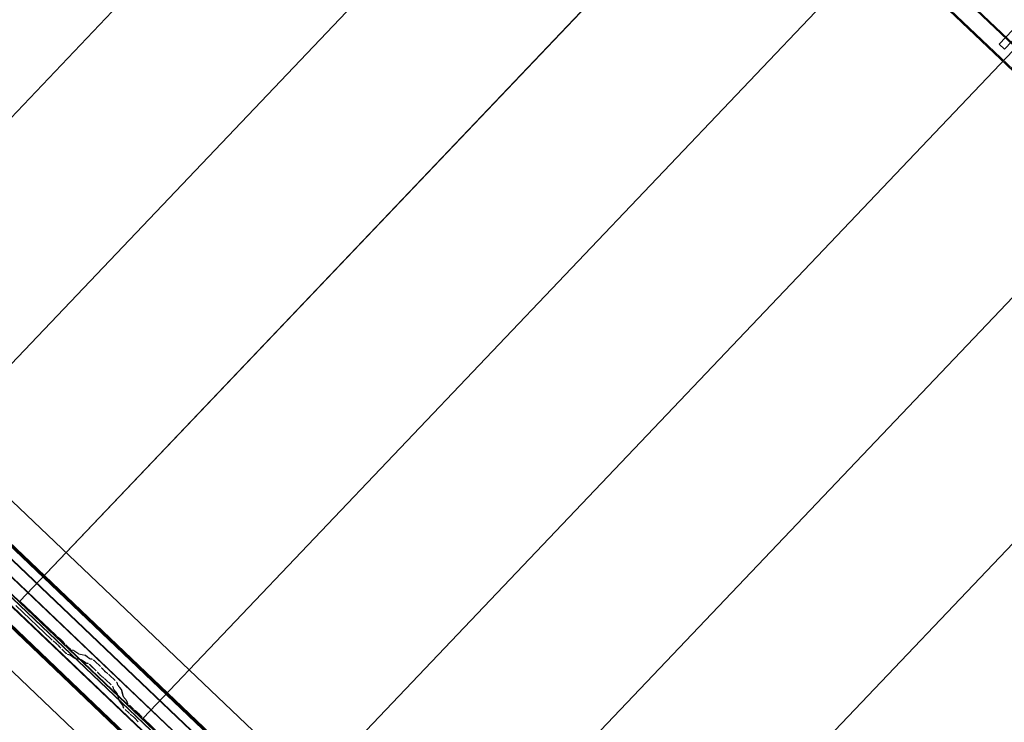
# Model space of a CAD drawing. Header units: metres. Extents: x 32343131.6 to 32343183.7, y 5699223.3 to 5699275.1.
# Tile 78 of 190: x 32343143.1 to 32343145.3, y 5699263.2 to 5699264.8. Entities that reach past the tile are written whole.
import ezdxf

# ---------------------------------------------------------------- set-up
doc = ezdxf.new("R2010")
doc.units = ezdxf.units.M
doc.layers.add('0-1', color=7, linetype='Continuous', lineweight=5)
doc.layers.add('A-DETL-GENF', color=7, linetype='Continuous', lineweight=18)
for name, color, linetype, lineweight, true_color in [('A-DETL-GENF-3', 5, 'Continuous', 18, 0x0000ff), ('A-DETL-GENF-4', 5, 'Continuous', 50, 0x0000ff), ('A-ROOF-1', 7, 'Continuous', 5, 0xcccccc), ('E-POWR-CNDT-1', 5, 'Continuous', 70, 0x0000ff), ('G-IMPT-1', 5, 'Continuous', 25, 0x0000ff), ('S-BEAM-1', 7, 'Continuous', 5, 0xcccccc), ('S-COLS-1', 7, 'Continuous', 5, 0xcccccc)]:
    doc.layers.add(name, color=color, linetype=linetype, lineweight=lineweight, true_color=true_color)

# ---------------------------------------------------------------- blocks, each defined once
blk = doc.blocks.new('HEB Träger - 3046105-TGA_190_LP5_GR_DA-TGA-01_G_')
at = {"layer": 'S-BEAM-1'}
for p, q in [((64.5233, 18.3757), (99.2993, -14.7095)), ((99.3008, -14.7078), (64.5248, 18.3774)), ((99.2708, -14.7394), (64.4948, 18.3458)), ((99.2723, -14.7378), (64.4964, 18.3474))]:
    blk.add_line(p, q, dxfattribs=at)
blk = doc.blocks.new('HE-B-Stütze - 3337893-TGA_190_LP5_GR_DA-TGA-01_G_')
at = {"layer": 'S-COLS-1'}
for p, q in [((68.9144, 17.3485), (67.5023, 15.8643)), ((68.7471, 17.1726), (68.9144, 17.3485)), ((68.9144, 17.3485), (68.926, 17.3375)), ((68.926, 17.3375), (67.5139, 15.8532)), ((68.926, 17.3375), (68.846, 17.2533)), ((68.8388, 17.2458), (67.423, 15.7576)), ((68.846, 17.2533), (67.4305, 15.7655)), ((68.8388, 17.2458), (68.7587, 17.1616)), ((68.975, 17.1162), (68.8388, 17.2458)), ((68.846, 17.2533), (68.9822, 17.1238)), ((69.0622, 17.2079), (67.6501, 15.7236)), ((69.0738, 17.1969), (67.6617, 15.7126)), ((69.0738, 17.1969), (68.9065, 17.021)), ((68.9822, 17.1238), (69.0622, 17.2079)), ((69.0622, 17.2079), (69.0738, 17.1969)), ((68.7471, 17.1726), (67.3279, 15.6809)), ((68.7587, 17.1616), (68.7471, 17.1726)), ((68.7587, 17.1616), (67.3395, 15.6699)), ((68.975, 17.1162), (67.5592, 15.628)), ((68.9822, 17.1238), (67.5667, 15.6359)), ((68.8949, 17.032), (68.975, 17.1162)), ((68.8949, 17.032), (67.4757, 15.5403)), ((68.9065, 17.021), (67.4873, 15.5293)), ((68.9065, 17.021), (68.8949, 17.032)), ((67.5023, 15.8643), (67.3279, 15.6809)), ((67.4305, 15.7655), (67.5139, 15.8532)), ((67.5139, 15.8532), (67.5023, 15.8643)), ((67.5667, 15.6359), (67.4305, 15.7655)), ((67.3395, 15.6699), (67.423, 15.7576)), ((67.423, 15.7576), (67.5592, 15.628)), ((67.6501, 15.7236), (67.5667, 15.6359)), ((67.6617, 15.7126), (67.6501, 15.7236)), ((67.4873, 15.5293), (67.6617, 15.7126)), ((67.3279, 15.6809), (67.3395, 15.6699)), ((67.5592, 15.628), (67.4757, 15.5403)), ((67.4757, 15.5403), (67.4873, 15.5293))]:
    blk.add_line(p, q, dxfattribs=at)
blk = doc.blocks.new('Ortgang Hochpunkt1 - Ortgang Hochpunkt-3544518-TGA_190_LP5_GR_DA-TGA-01_G_')
at = {"layer": 'A-ROOF-1'}
for p, q in [((89.4753, -25.0355), (54.6993, 8.0497)), ((89.4753, -25.0355), (54.6993, 8.0497)), ((57.4455, 5.2229), (54.5924, 7.9373)), ((57.4467, 5.2228), (54.5929, 7.9378)), ((57.454, 5.222), (54.5959, 7.9411)), ((57.4554, 5.2219), (54.5966, 7.9417)), ((57.4275, 5.2208), (54.5828, 7.9273)), ((54.5837, 7.9281), (57.4291, 5.2211))]:
    blk.add_line(p, q, dxfattribs=at)
blk = doc.blocks.new('Wasserleitblech1 - Wasserleitblech-3545928-TGA_190_LP5_GR_DA-TGA-01_G_')
at = {"layer": 'A-ROOF-1'}
for p, q in [((65.7473, 13.9719), (62.9057, 16.6755)), ((62.9064, 16.6762), (65.7477, 13.973)), ((65.7438, 13.9366), (62.8863, 16.6551)), ((65.7436, 13.9378), (62.8869, 16.6557)), ((97.5593, -16.5384), (62.7833, 16.5468)), ((97.5593, -16.5384), (62.7833, 16.5468))]:
    blk.add_line(p, q, dxfattribs=at)
blk = doc.blocks.new('ARC_190_LPX_FM_Stellplätze_rvt-1-TGA_190_LP5_GR_DA-TGA-01_G_')
at = {"layer": 'S-BEAM-1'}
for p, q in [((32343142.5379, 5699264.0128), (32343150.8002, 5699272.6973)), ((32343142.5379, 5699264.0128), (32343150.8002, 5699272.6973)), ((32343142.538, 5699264.0129), (32343150.8003, 5699272.6974)), ((32343142.538, 5699264.0129), (32343150.8003, 5699272.6974)), ((32343142.8096, 5699263.7543), (32343151.0719, 5699272.4388)), ((32343142.8096, 5699263.7543), (32343151.0719, 5699272.4388)), ((32343142.8097, 5699263.7544), (32343151.0719, 5699272.4389)), ((32343142.8097, 5699263.7544), (32343151.0719, 5699272.4389)), ((32343143.0813, 5699263.4958), (32343151.3435, 5699272.1804)), ((32343143.0813, 5699263.4958), (32343151.3435, 5699272.1804)), ((32343143.0814, 5699263.4959), (32343151.3436, 5699272.1804)), ((32343143.0814, 5699263.4959), (32343151.3436, 5699272.1804)), ((32343143.353, 5699263.2375), (32343151.6153, 5699271.922)), ((32343143.353, 5699263.2375), (32343151.6153, 5699271.922)), ((32343143.353, 5699263.2374), (32343151.6152, 5699271.9219)), ((32343143.353, 5699263.2374), (32343151.6152, 5699271.9219)), ((32343143.6246, 5699262.9789), (32343151.8869, 5699271.6634)), ((32343143.6246, 5699262.9789), (32343151.8869, 5699271.6634)), ((32343143.6247, 5699262.979), (32343151.887, 5699271.6635)), ((32343143.6247, 5699262.979), (32343151.887, 5699271.6635)), ((32343143.8963, 5699262.7204), (32343152.1586, 5699271.4049)), ((32343143.8963, 5699262.7204), (32343152.1586, 5699271.4049)), ((32343143.8964, 5699262.7205), (32343152.1587, 5699271.405)), ((32343143.8964, 5699262.7205), (32343152.1587, 5699271.405)), ((32343144.168, 5699262.4619), (32343152.4303, 5699271.1464)), ((32343144.168, 5699262.4619), (32343152.4303, 5699271.1464)), ((32343144.1681, 5699262.462), (32343152.4304, 5699271.1465)), ((32343144.1681, 5699262.462), (32343152.4304, 5699271.1465)), ((32343143.0814, 5699263.4959), (32343143.0813, 5699263.4958)), ((32343143.0813, 5699263.4958), (32343143.0814, 5699263.4959)), ((32343143.0813, 5699263.4958), (32343143.1601, 5699263.4208)), ((32343143.1602, 5699263.4209), (32343143.0814, 5699263.4959)), ((32343143.1511, 5699263.4114), (32343143.0722, 5699263.4864)), ((32343143.0723, 5699263.4864), (32343143.1512, 5699263.4115)), ((32343143.1543, 5699263.4086), (32343143.1591, 5699263.4048)), ((32343143.1598, 5699263.4041), (32343143.155, 5699263.4078)), ((32343143.1681, 5699263.4143), (32343143.1634, 5699263.4181)), ((32343143.1641, 5699263.4173), (32343143.1688, 5699263.4135)), ((32343143.175, 5699263.4077), (32343143.179, 5699263.4031)), ((32343143.1798, 5699263.4025), (32343143.1758, 5699263.407)), ((32343143.17, 5699263.3936), (32343143.1659, 5699263.3982)), ((32343143.1668, 5699263.3975), (32343143.1708, 5699263.393)), ((32343143.1812, 5699263.3827), (32343143.1737, 5699263.3899)), ((32343143.1738, 5699263.3899), (32343143.1813, 5699263.3828)), ((32343143.1827, 5699263.3993), (32343143.1902, 5699263.3922)), ((32343143.1903, 5699263.3923), (32343143.1828, 5699263.3994)), ((32343143.1994, 5699263.3876), (32343143.1949, 5699263.3885)), ((32343143.196, 5699263.3875), (32343143.2004, 5699263.3866)), ((32343143.2096, 5699263.3804), (32343143.2004, 5699263.387)), ((32343143.2012, 5699263.3861), (32343143.2104, 5699263.3794)), ((32343143.1859, 5699263.379), (32343143.1903, 5699263.3781)), ((32343143.1914, 5699263.3771), (32343143.187, 5699263.378)), ((32343143.1913, 5699263.3775), (32343143.2006, 5699263.3709)), ((32343143.2014, 5699263.37), (32343143.1922, 5699263.3766)), ((32343143.2013, 5699263.3704), (32343143.2158, 5699263.3675)), ((32343143.2169, 5699263.3664), (32343143.2024, 5699263.3694)), ((32343143.2248, 5699263.377), (32343143.2104, 5699263.3799)), ((32343143.2114, 5699263.3789), (32343143.2259, 5699263.3759)), ((32343143.2168, 5699263.3669), (32343143.226, 5699263.3602)), ((32343143.2269, 5699263.3593), (32343143.2177, 5699263.366)), ((32343143.235, 5699263.3697), (32343143.2258, 5699263.3764)), ((32343143.2267, 5699263.3755), (32343143.2359, 5699263.3688)), ((32343143.2268, 5699263.3598), (32343143.2318, 5699263.3588)), ((32343143.2408, 5699263.3683), (32343143.2358, 5699263.3693)), ((32343143.2369, 5699263.3682), (32343143.2418, 5699263.3672)), ((32343143.2465, 5699263.3635), (32343143.2588, 5699263.3517)), ((32343143.2589, 5699263.3518), (32343143.2465, 5699263.3635)), ((32343143.2328, 5699263.3577), (32343143.2279, 5699263.3587)), ((32343143.2498, 5699263.3422), (32343143.2374, 5699263.354)), ((32343143.2375, 5699263.3541), (32343143.2499, 5699263.3423)), ((32343143.255, 5699263.3365), (32343143.2532, 5699263.3387)), ((32343143.2541, 5699263.3379), (32343143.2559, 5699263.3357)), ((32343143.2622, 5699263.3482), (32343143.264, 5699263.346)), ((32343143.265, 5699263.3452), (32343143.2632, 5699263.3474)), ((32343143.2744, 5699263.3366), (32343143.2721, 5699263.3383)), ((32343143.273, 5699263.3374), (32343143.2753, 5699263.3357)), ((32343143.2631, 5699263.3288), (32343143.2654, 5699263.3272)), ((32343143.2662, 5699263.3263), (32343143.264, 5699263.3279)), ((32343143.2823, 5699263.3113), (32343143.27, 5699263.323)), ((32343143.2701, 5699263.3231), (32343143.2824, 5699263.3114)), ((32343143.279, 5699263.3325), (32343143.2913, 5699263.3208)), ((32343143.2914, 5699263.3209), (32343143.2791, 5699263.3326)), ((32343143.2953, 5699263.3163), (32343143.2966, 5699263.3115)), ((32343143.2876, 5699263.302), (32343143.2863, 5699263.3069)), ((32343143.2874, 5699263.3058), (32343143.2886, 5699263.301)), ((32343143.2953, 5699263.2921), (32343143.2882, 5699263.301)), ((32343143.2891, 5699263.3002), (32343143.2963, 5699263.2913)), ((32343143.2977, 5699263.3104), (32343143.2964, 5699263.3153)), ((32343143.2972, 5699263.3105), (32343143.3043, 5699263.3016)), ((32343143.3053, 5699263.3008), (32343143.2982, 5699263.3097)), ((32343143.3048, 5699263.3009), (32343143.3085, 5699263.2865)), ((32343143.3096, 5699263.2855), (32343143.3059, 5699263.2998)), ((32343143.2994, 5699263.2771), (32343143.2958, 5699263.2914)), ((32343143.2969, 5699263.2904), (32343143.3005, 5699263.2761)), ((32343143.3072, 5699263.2672), (32343143.3001, 5699263.2761)), ((32343143.301, 5699263.2753), (32343143.3082, 5699263.2664)), ((32343143.3091, 5699263.2856), (32343143.3162, 5699263.2767)), ((32343143.3172, 5699263.2759), (32343143.3101, 5699263.2848)), ((32343143.3167, 5699263.2759), (32343143.3178, 5699263.2715)), ((32343143.3189, 5699263.2705), (32343143.3178, 5699263.2749)), ((32343143.3088, 5699263.2621), (32343143.3077, 5699263.2665)), ((32343143.3088, 5699263.2654), (32343143.3099, 5699263.2611)), ((32343143.3213, 5699263.2494), (32343143.3138, 5699263.2565)), ((32343143.3139, 5699263.2566), (32343143.3214, 5699263.2495)), ((32343143.3228, 5699263.266), (32343143.3303, 5699263.2589)), ((32343143.3304, 5699263.259), (32343143.3229, 5699263.2661)), ((32343143.3384, 5699263.2524), (32343143.3336, 5699263.2561)), ((32343143.3343, 5699263.2554), (32343143.3391, 5699263.2516)), ((32343143.3246, 5699263.2467), (32343143.3293, 5699263.2429)), ((32343143.3301, 5699263.2421), (32343143.3253, 5699263.2459)), ((32343143.3402, 5699263.2317), (32343143.3362, 5699263.2362)), ((32343143.337, 5699263.2356), (32343143.3411, 5699263.231)), ((32343143.3452, 5699263.2457), (32343143.3492, 5699263.2411)), ((32343143.3501, 5699263.2405), (32343143.346, 5699263.245)), ((32343143.4319, 5699263.1625), (32343143.353, 5699263.2375)), ((32343143.353, 5699263.2375), (32343143.353, 5699263.2374)), ((32343143.353, 5699263.2374), (32343143.353, 5699263.2375)), ((32343143.353, 5699263.2374), (32343143.4318, 5699263.1624))]:
    blk.add_line(p, q, dxfattribs=at)
for centre, major_axis, ratio, start_param, end_param in [((32343143.1515, 5699263.4118), (-0.00543, 0.00517), 0.087156, 1.570796, 2.355303), ((32343143.1515, 5699263.4118), (-0.00435, 0.00414), 0.087156, 1.570796, 2.355301), ((32343143.1626, 5699263.4009), (-0.00543, 0.00517), 0.087156, 3.927883, 5.496895), ((32343143.1626, 5699263.4009), (-0.00435, 0.00414), 0.087156, 3.927883, 5.496895), ((32343143.1605, 5699263.4213), (-0.00543, 0.00517), 0.087156, 1.570796, 2.355302), ((32343143.1605, 5699263.4213), (-0.00435, 0.00414), 0.087156, 1.570797, 2.355303), ((32343143.1716, 5699263.4103), (-0.00543, 0.00517), 0.087156, 3.927883, 5.496896), ((32343143.1716, 5699263.4103), (-0.00435, 0.00414), 0.087155, 3.927882, 5.496896), ((32343143.1831, 5699263.3998), (-0.00543, 0.00517), 0.087156, 0.786289, 1.570796), ((32343143.1741, 5699263.3903), (-0.00543, 0.00517), 0.087156, 0.78629, 1.570796), ((32343143.1741, 5699263.3903), (-0.00435, 0.00414), 0.087156, 0.78629, 1.570796), ((32343143.1831, 5699263.3998), (-0.00435, 0.00414), 0.087156, 0.786289, 1.570796), ((32343143.1816, 5699263.3832), (-0.00543, 0.00517), 0.087156, 1.570796, 3.003604), ((32343143.1816, 5699263.3832), (-0.00435, 0.00414), 0.087156, 1.570797, 3.003603), ((32343143.1907, 5699263.3927), (-0.00543, 0.00517), 0.087156, 1.570796, 3.003603), ((32343143.1907, 5699263.3927), (-0.00435, 0.00414), 0.087156, 1.570796, 3.003604), ((32343143.2047, 5699263.3824), (-0.00543, 0.00517), 0.087156, 5.711273, 6.145194), ((32343143.2047, 5699263.3824), (-0.00435, 0.00414), 0.087155, 5.711276, 6.145197), ((32343143.1957, 5699263.3729), (-0.00543, 0.00517), 0.087156, 5.711273, 6.145197), ((32343143.1957, 5699263.3729), (-0.00435, 0.00414), 0.087156, 5.711273, 6.145199), ((32343143.1971, 5699263.3746), (-0.00435, 0.00414), 0.087155, 2.569681, 3.003607), ((32343143.1971, 5699263.3746), (-0.00543, 0.00517), 0.087155, 2.569677, 3.003604), ((32343143.2061, 5699263.3841), (-0.00435, 0.00414), 0.087156, 2.569678, 3.003604), ((32343143.2061, 5699263.3841), (-0.00543, 0.00517), 0.087156, 2.569681, 3.003605), ((32343143.2211, 5699263.3623), (-0.00543, 0.00517), 0.087155, 5.711273, 6.145197), ((32343143.2211, 5699263.3623), (-0.00435, 0.00414), 0.087156, 5.711273, 6.145196), ((32343143.2302, 5699263.3718), (-0.00543, 0.00517), 0.087156, 5.711273, 6.145194), ((32343143.2302, 5699263.3718), (-0.00435, 0.00414), 0.087155, 5.711274, 6.145197), ((32343143.2226, 5699263.3639), (-0.00435, 0.00414), 0.087156, 2.569681, 3.003608), ((32343143.2226, 5699263.3639), (-0.00543, 0.00517), 0.087156, 2.569678, 3.003604), ((32343143.2316, 5699263.3734), (-0.00435, 0.00414), 0.087155, 2.569674, 3.003604), ((32343143.2316, 5699263.3734), (-0.00543, 0.00517), 0.087156, 2.569681, 3.003607), ((32343143.2461, 5699263.3631), (-0.00543, 0.00517), 0.087155, 4.712389, 6.145195), ((32343143.2461, 5699263.3631), (-0.00435, 0.00414), 0.087156, 4.71239, 6.145197), ((32343143.2371, 5699263.3536), (-0.00543, 0.00517), 0.087156, 4.712389, 6.145197), ((32343143.2371, 5699263.3536), (-0.00435, 0.00414), 0.087156, 4.712389, 6.145196), ((32343143.2494, 5699263.3419), (-0.00435, 0.00414), 0.087156, 3.74101, 4.712389), ((32343143.2494, 5699263.3419), (-0.00543, 0.00517), 0.087156, 3.741008, 4.712389), ((32343143.2584, 5699263.3514), (-0.00435, 0.00414), 0.087155, 3.741011, 4.71239), ((32343143.2584, 5699263.3514), (-0.00543, 0.00517), 0.087155, 3.74101, 4.712389), ((32343143.2687, 5699263.342), (-0.00543, 0.00517), 0.087155, 0.599417, 2.542177), ((32343143.2687, 5699263.342), (-0.00435, 0.00414), 0.087156, 0.599421, 2.542176), ((32343143.2597, 5699263.3325), (-0.00543, 0.00517), 0.087156, 0.599416, 2.542175), ((32343143.2597, 5699263.3325), (-0.00435, 0.00414), 0.087156, 0.599417, 2.542174), ((32343143.2696, 5699263.3226), (-0.00543, 0.00517), 0.087156, 4.712389, 5.683768), ((32343143.2696, 5699263.3226), (-0.00435, 0.00414), 0.087156, 4.712389, 5.683764), ((32343143.2786, 5699263.3321), (-0.00543, 0.00517), 0.087156, 4.712389, 5.683768), ((32343143.2786, 5699263.3321), (-0.00435, 0.00414), 0.087155, 4.712389, 5.683768), ((32343143.291, 5699263.3204), (-0.00435, 0.00414), 0.087156, 3.279574, 4.712389), ((32343143.291, 5699263.3204), (-0.00543, 0.00517), 0.087156, 3.279581, 4.712389), ((32343143.282, 5699263.3109), (-0.00435, 0.00414), 0.087156, 3.279581, 4.712389), ((32343143.282, 5699263.3109), (-0.00543, 0.00517), 0.087156, 3.279582, 4.712389), ((32343143.293, 5699263.2969), (-0.00543, 0.00517), 0.087156, 0.137989, 0.571912), ((32343143.293, 5699263.2969), (-0.00435, 0.00414), 0.087156, 0.137989, 0.571909), ((32343143.302, 5699263.3064), (-0.00543, 0.00517), 0.087156, 0.137989, 0.571916), ((32343143.302, 5699263.3064), (-0.00435, 0.00414), 0.087156, 0.137993, 0.571912), ((32343143.3005, 5699263.3049), (-0.00435, 0.00414), 0.087155, 3.279583, 3.713505), ((32343143.3005, 5699263.3049), (-0.00543, 0.00517), 0.087156, 3.279581, 3.713501), ((32343143.2914, 5699263.2954), (-0.00435, 0.00414), 0.087156, 3.279581, 3.713507), ((32343143.2914, 5699263.2954), (-0.00543, 0.00517), 0.087156, 3.279586, 3.713505), ((32343143.3049, 5699263.272), (-0.00543, 0.00517), 0.087155, 0.137989, 0.571913), ((32343143.3049, 5699263.272), (-0.00435, 0.00414), 0.087156, 0.137989, 0.57191), ((32343143.3139, 5699263.2815), (-0.00543, 0.00517), 0.087156, 0.137989, 0.571913), ((32343143.3139, 5699263.2815), (-0.00435, 0.00414), 0.087156, 0.137986, 0.571912), ((32343143.3124, 5699263.28), (-0.00435, 0.00414), 0.087156, 3.279579, 3.713504), ((32343143.3124, 5699263.28), (-0.00543, 0.00517), 0.087156, 3.279581, 3.713503), ((32343143.3033, 5699263.2705), (-0.00435, 0.00414), 0.087155, 3.279582, 3.713509), ((32343143.3033, 5699263.2705), (-0.00543, 0.00517), 0.087156, 3.279581, 3.713505), ((32343143.3143, 5699263.257), (-0.00543, 0.00517), 0.087156, 0.137986, 1.570796), ((32343143.3143, 5699263.257), (-0.00435, 0.00414), 0.087156, 0.137988, 1.570796), ((32343143.3233, 5699263.2665), (-0.00543, 0.00517), 0.087156, 0.137989, 1.570796), ((32343143.3233, 5699263.2665), (-0.00435, 0.00414), 0.087156, 0.13799, 1.570796), ((32343143.3308, 5699263.2593), (-0.00543, 0.00517), 0.087156, 1.570796, 2.355301), ((32343143.3308, 5699263.2593), (-0.00435, 0.00414), 0.087156, 1.570796, 2.355303), ((32343143.3419, 5699263.2484), (-0.00543, 0.00517), 0.087156, 3.927882, 5.496896), ((32343143.3419, 5699263.2484), (-0.00435, 0.00414), 0.087156, 3.92788, 5.496895), ((32343143.3218, 5699263.2499), (-0.00543, 0.00517), 0.087155, 1.570797, 2.355303), ((32343143.3218, 5699263.2499), (-0.00435, 0.00414), 0.087156, 1.570797, 2.355302), ((32343143.3329, 5699263.2389), (-0.00543, 0.00517), 0.087156, 3.927882, 5.496895), ((32343143.3329, 5699263.2389), (-0.00435, 0.00414), 0.087156, 3.927883, 5.496899), ((32343143.3444, 5699263.2283), (-0.00543, 0.00517), 0.087156, 0.786291, 1.570796), ((32343143.3444, 5699263.2283), (-0.00435, 0.00414), 0.087156, 0.78629, 1.570796), ((32343143.3534, 5699263.2378), (-0.00543, 0.00517), 0.087156, 0.786289, 1.570796), ((32343143.3534, 5699263.2378), (-0.00435, 0.00414), 0.087156, 0.786288, 1.570796)]:
    blk.add_ellipse(centre, major_axis=major_axis, ratio=ratio, start_param=start_param, end_param=end_param, dxfattribs=at)
at = {"layer": 'A-ROOF-1'}
for name, p in [('Ortgang Hochpunkt1 - Ortgang Hochpunkt-3544518-TGA_190_LP5_GR_DA-TGA-01_G_', (32343086.0386, 5699257.8795)), ('Wasserleitblech1 - Wasserleitblech-3545928-TGA_190_LP5_GR_DA-TGA-01_G_', (32343077.7673, 5699249.1855))]:
    blk.add_blockref(name, p, dxfattribs=at)
at = {"layer": 'S-BEAM-1'}
blk.add_blockref('HEB Träger - 3046105-TGA_190_LP5_GR_DA-TGA-01_G_', (32343077.7673, 5699249.1855), dxfattribs=at)
at = {"layer": 'S-COLS-1'}
blk.add_blockref('HE-B-Stütze - 3337893-TGA_190_LP5_GR_DA-TGA-01_G_', (32343077.7673, 5699249.1855), dxfattribs=at)
blk = doc.blocks.new('Symbol_Elektro_Leitung_Hoch_Runter - Zeichnung1_dwg_E-Blitz-Anschlusspunkt-7483321-TGA_190_LP5_GR_DA-TGA-01_G_')
at = {"layer": 'G-IMPT-1'}
blk.add_hatch(color=256, dxfattribs=at).paths.add_polyline_path([(0, -0.0625), (0.0162, -0.0604), (0.0313, -0.0541), (0.0442, -0.0442), (0.0541, -0.0313), (0.0604, -0.0162), (0.0625, 0), (0.0604, 0.0162), (0.0541, 0.0313), (0.0442, 0.0442), (0.0313, 0.0541), (0.0162, 0.0604), (0, 0.0625), (-0.0162, 0.0604), (-0.0313, 0.0541), (-0.0442, 0.0442), (-0.0541, 0.0313), (-0.0604, 0.0162), (-0.0625, 0), (-0.0604, -0.0162), (-0.0541, -0.0313), (-0.0442, -0.0442), (-0.0313, -0.0541), (-0.0162, -0.0604)])
blk.add_circle((0, 0), 0.0625, dxfattribs=at)
blk = doc.blocks.new('Symbol_Elektro_Leitung_Hoch_Runter - Nach unten-V33-TGA_190_LP5_GR_DA-TGA-01_G_')
at = {"layer": 'A-DETL-GENF-3'}
blk.add_hatch(color=256, dxfattribs=at).paths.add_polyline_path([(-0.4243, -0.4243), (-0.3123, -0.3596), (-0.2993, -0.337), (-0.2897, -0.3466), (-0.2078, -0.2993), (-0.2993, -0.2078), (-0.3739, -0.337)])
at = {"layer": 'A-DETL-GENF'}
for p, q in [((-0.2993, -0.2078), (-0.4243, -0.4243)), ((-0.2078, -0.2993), (-0.2993, -0.2078)), ((-0.2897, -0.3466), (-0.2078, -0.2993)), ((-0.4243, -0.4243), (-0.3123, -0.3596))]:
    blk.add_line(p, q, dxfattribs=at)
at = {"layer": 'A-DETL-GENF-4'}
for p, q in [((0, 0), (-0.0442, -0.0442)), ((-0.0442, -0.0442), (-0.4243, -0.4243))]:
    blk.add_line(p, q, dxfattribs=at)
blk.add_blockref('Symbol_Elektro_Leitung_Hoch_Runter - Zeichnung1_dwg_E-Blitz-Anschlusspunkt-7483321-TGA_190_LP5_GR_DA-TGA-01_G_', (0, 0))
blk = doc.blocks.new('Symbol_Elektro_Leitung_Hoch_Runter - Nach unten-7483331-TGA_190_LP5_GR_DA-TGA-01_G_')
at = {"layer": 'A-DETL-GENF-3'}
blk.add_hatch(color=256, dxfattribs=at).paths.add_polyline_path([(-0.4243, -0.4243), (-0.2078, -0.2993), (-0.2993, -0.2078)])
at = {"layer": 'A-DETL-GENF'}
for p, q in [((-0.2993, -0.2078), (-0.4243, -0.4243)), ((-0.2078, -0.2993), (-0.2993, -0.2078)), ((-0.4243, -0.4243), (-0.2078, -0.2993))]:
    blk.add_line(p, q, dxfattribs=at)
at = {"layer": 'A-DETL-GENF-4'}
for p, q in [((0, 0), (-0.0442, -0.0442)), ((-0.0442, -0.0442), (-0.4243, -0.4243))]:
    blk.add_line(p, q, dxfattribs=at)
blk.add_blockref('Symbol_Elektro_Leitung_Hoch_Runter - Zeichnung1_dwg_E-Blitz-Anschlusspunkt-7483321-TGA_190_LP5_GR_DA-TGA-01_G_', (0, 0))

msp = doc.modelspace()

# ---------------------------------------------------------------- linework, layer by layer
at = {"layer": 'E-POWR-CNDT-1'}
for p, q in [((32343140.69561, 5699265.87038), (32343149.32257, 5699257.66286)), ((32343140.60652, 5699265.77675), (32343149.23342, 5699257.56929))]:
    msp.add_line(p, q, dxfattribs=at)

# ---------------------------------------------------------------- block references
at = {"layer": '0-1'}
msp.add_blockref('ARC_190_LPX_FM_Stellplätze_rvt-1-TGA_190_LP5_GR_DA-TGA-01_G_', (0, 0), dxfattribs=at)
at = {"layer": 'A-DETL-GENF-3'}
for name, p, rotation in [('Symbol_Elektro_Leitung_Hoch_Runter - Nach unten-7483331-TGA_190_LP5_GR_DA-TGA-01_G_', (32343143.57198, 5699263.13386), 136.4271608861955), ('Symbol_Elektro_Leitung_Hoch_Runter - Nach unten-V33-TGA_190_LP5_GR_DA-TGA-01_G_', (32343143.48288, 5699263.04021), 136.4271608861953)]:
    msp.add_blockref(name, p, dxfattribs=dict(at, rotation=rotation))

doc.saveas('drawing.dxf')
